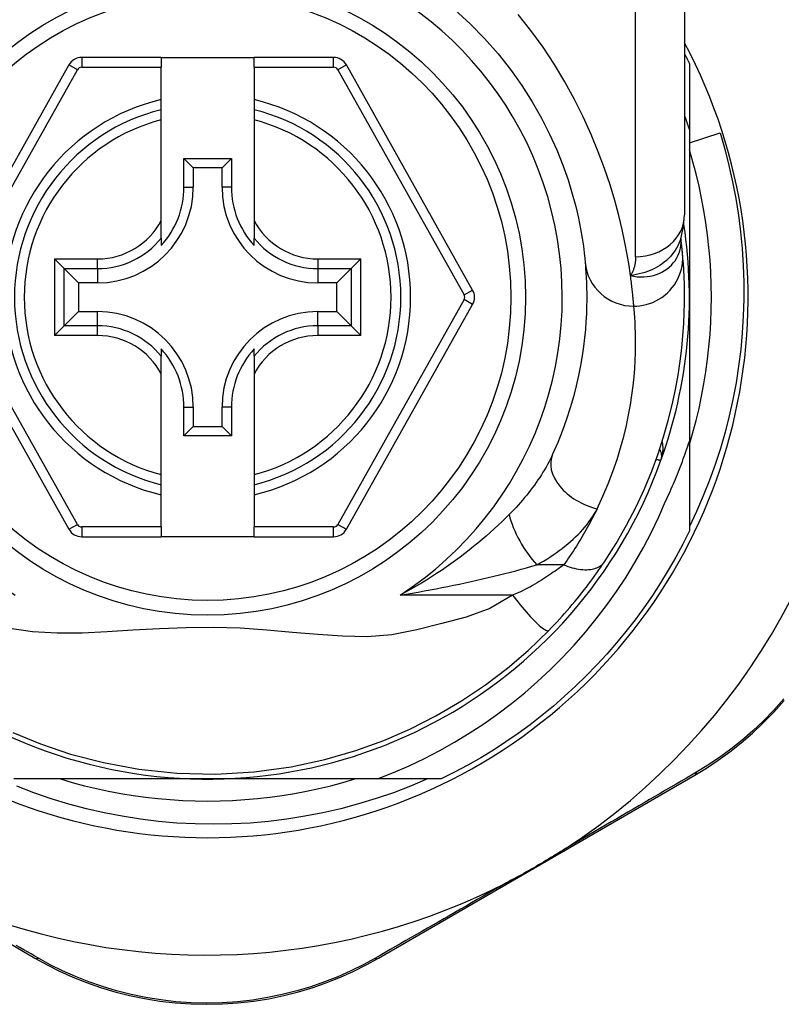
# Model space of a CAD drawing. Header units: inches. Extents: x 20 to 683, y 61 to 320.
# Tile 114 of 205: x 128.098 to 128.711, y 212.201 to 212.993. Entities that reach past the tile are written whole.
import ezdxf

# ---------------------------------------------------------------- set-up
doc = ezdxf.new("R2010")
doc.units = ezdxf.units.IN
doc.header["$MEASUREMENT"] = 0
doc.layers.add('Visible Edges(ANSI)', color=7, linetype='Continuous', lineweight=25)
doc.layers.add('Visible Tangent Edges(ANSI)', color=7, linetype='Continuous', lineweight=25)

msp = doc.modelspace()

# ---------------------------------------------------------------- linework, layer by layer
at = {"layer": 'Visible Edges(ANSI)'}
for p, q in [((128.6332, 213.07342), (128.6332, 212.83616)), ((128.13769, 212.9567), (128.03605, 212.77551)), ((128.21194, 212.96273), (128.14799, 212.96273)), ((128.21194, 212.96273), (128.21194, 212.95486)), ((128.21194, 212.96273), (128.28674, 212.96273)), ((128.35069, 212.96273), (128.28674, 212.96273)), ((128.28674, 212.95486), (128.28674, 212.96273)), ((128.46263, 212.77551), (128.36099, 212.9567)), ((128.63714, 212.95782), (128.63714, 212.90476)), ((128.21194, 212.92878), (128.21194, 212.95486)), ((128.28674, 212.95486), (128.28674, 212.92878)), ((128.21194, 212.92068), (128.21194, 212.92878)), ((128.28674, 212.92878), (128.28674, 212.92068)), ((128.21194, 212.91255), (128.21194, 212.92068)), ((128.28674, 212.92068), (128.28674, 212.91255)), ((128.21194, 212.83157), (128.21194, 212.91255)), ((128.28674, 212.91255), (128.28674, 212.83157)), ((128.63714, 212.90476), (128.63714, 212.76973)), ((128.63714, 212.89398), (128.66175, 212.90192)), ((128.2302, 212.85831), (128.2302, 212.8814)), ((128.2302, 212.8814), (128.23778, 212.87382)), ((128.2302, 212.8814), (128.26849, 212.8814)), ((128.26849, 212.8814), (128.26091, 212.87382)), ((128.26849, 212.8814), (128.26849, 212.85831)), ((128.23778, 212.87382), (128.23778, 212.85831)), ((128.26091, 212.87382), (128.23778, 212.87382)), ((128.26091, 212.85831), (128.26091, 212.87382)), ((128.21194, 212.8173), (128.21194, 212.83157)), ((128.28674, 212.83157), (128.28674, 212.8173)), ((128.21194, 212.8173), (128.21194, 212.81139)), ((128.28674, 212.81139), (128.28674, 212.8173)), ((128.63028, 212.81699), (128.63027, 212.81704)), ((128.13383, 212.79273), (128.12599, 212.80057)), ((128.3727, 212.80057), (128.36486, 212.79273)), ((128.13383, 212.79273), (128.14526, 212.7813)), ((128.36486, 212.79273), (128.35343, 212.7813)), ((128.16076, 212.7813), (128.14526, 212.7813)), ((128.14526, 212.7813), (128.14526, 212.75817)), ((128.35343, 212.7813), (128.33793, 212.7813)), ((128.35343, 212.75817), (128.35343, 212.7813)), ((128.63714, 212.76973), (128.63714, 212.65381)), ((128.03605, 212.76395), (128.13769, 212.58293)), ((128.13383, 212.74674), (128.14526, 212.75817)), ((128.14526, 212.75817), (128.16076, 212.75817)), ((128.33793, 212.75817), (128.35343, 212.75817)), ((128.36486, 212.74674), (128.35343, 212.75817)), ((128.361, 212.58293), (128.46263, 212.76395)), ((128.12599, 212.73889), (128.13383, 212.74674)), ((128.36486, 212.74674), (128.3727, 212.73889)), ((128.21194, 212.72808), (128.21194, 212.72217)), ((128.28674, 212.72217), (128.28674, 212.72808)), ((128.21194, 212.70789), (128.21194, 212.72217)), ((128.28674, 212.72217), (128.28674, 212.70789)), ((128.21194, 212.62691), (128.21194, 212.70789)), ((128.28674, 212.70789), (128.28674, 212.62691)), ((128.2302, 212.65807), (128.2302, 212.68115)), ((128.23778, 212.68115), (128.23778, 212.66565)), ((128.26091, 212.66565), (128.26091, 212.68115)), ((128.26849, 212.68115), (128.26849, 212.65807)), ((128.2302, 212.65807), (128.23778, 212.66565)), ((128.23778, 212.66565), (128.26091, 212.66565)), ((128.26849, 212.65807), (128.26091, 212.66565)), ((128.26849, 212.65807), (128.2302, 212.65807)), ((128.63714, 212.65381), (128.63714, 212.58165)), ((128.21194, 212.61879), (128.21194, 212.62691)), ((128.28674, 212.62691), (128.28674, 212.61879)), ((128.21194, 212.61068), (128.21194, 212.61879)), ((128.28674, 212.61879), (128.28674, 212.61068)), ((128.21194, 212.58478), (128.21194, 212.61068)), ((128.28674, 212.61068), (128.28674, 212.58478)), ((128.21194, 212.58478), (128.21194, 212.57691)), ((128.28674, 212.57691), (128.28674, 212.58478)), ((128.14799, 212.57691), (128.21194, 212.57691)), ((128.28674, 212.57691), (128.21194, 212.57691)), ((128.28674, 212.57691), (128.3507, 212.57691)), ((128.3868, 212.23761), (128.64137, 212.385)), ((128.24934, 212.38194), (128.09343, 212.38194)), ((128.38605, 212.38194), (128.24934, 212.38194)), ((128.43743, 212.38194), (128.38605, 212.38194)), ((128.03754, 212.28006), (128.11029, 212.2378))]:
    msp.add_line(p, q, dxfattribs=at)
at = {"layer": 'Visible Edges(ANSI)', "flags": 128}
for points in [[(128.44843, 213.00094), (128.46072, 212.98974), (128.47231, 212.97799), (128.48315, 212.96576), (128.49318, 212.95314), (128.50235, 212.94021), (128.51064, 212.92711), (128.51806, 212.91398), (128.52464, 212.90098), (128.5304, 212.88824), (128.53534, 212.8759), (128.53949, 212.86412), (128.54288, 212.85303), (128.54563, 212.84277), (128.54783, 212.83337), (128.54954, 212.82489), (128.55083, 212.81737), (128.55177, 212.81085), (128.55243, 212.80538), (128.55287, 212.801), (128.55317, 212.79776)], [(128.6332, 212.96573), (128.63337, 212.9654), (128.63353, 212.96507), (128.6337, 212.96474), (128.63387, 212.96441), (128.63403, 212.96409), (128.6342, 212.96376), (128.63437, 212.96343), (128.63453, 212.9631), (128.6347, 212.96277), (128.63486, 212.96244), (128.63503, 212.96211), (128.63519, 212.96178), (128.63535, 212.96145), (128.63552, 212.96112), (128.63568, 212.96079), (128.63584, 212.96046), (128.63601, 212.96013), (128.63617, 212.9598), (128.63633, 212.95947), (128.63649, 212.95914), (128.63665, 212.95881), (128.63682, 212.95848), (128.63698, 212.95815), (128.63714, 212.95782)], [(128.63714, 212.90476), (128.63698, 212.90524), (128.63682, 212.90573), (128.63666, 212.90621), (128.63651, 212.9067), (128.63635, 212.90718), (128.63619, 212.90767), (128.63603, 212.90815), (128.63586, 212.90864), (128.6357, 212.90912), (128.63554, 212.9096), (128.63538, 212.91009), (128.63521, 212.91057), (128.63505, 212.91105), (128.63488, 212.91154), (128.63472, 212.91202), (128.63455, 212.9125), (128.63439, 212.91299), (128.63422, 212.91347), (128.63405, 212.91395), (128.63388, 212.91443), (128.63371, 212.91492), (128.63354, 212.9154), (128.63337, 212.91588), (128.6332, 212.91636)], [(128.66175, 212.90192), (128.66555, 212.88887), (128.66894, 212.87572), (128.67191, 212.86248), (128.67447, 212.84917), (128.6766, 212.83579), (128.67831, 212.82236), (128.67961, 212.80888), (128.68047, 212.79536), (128.68092, 212.78182), (128.68094, 212.76826), (128.68053, 212.75469), (128.67969, 212.74113), (128.67843, 212.72759), (128.67674, 212.71411), (128.67463, 212.7007), (128.67211, 212.68738), (128.66916, 212.67416), (128.66581, 212.66104), (128.66204, 212.64803), (128.65786, 212.63515), (128.65328, 212.6224), (128.6483, 212.60979), (128.64292, 212.59734), (128.63714, 212.58505)], [(128.63714, 212.65118), (128.63995, 212.6608), (128.64252, 212.67049), (128.64486, 212.68024), (128.64695, 212.69005), (128.6488, 212.6999), (128.6504, 212.7098), (128.65176, 212.71973), (128.65287, 212.72969), (128.65374, 212.73968), (128.65436, 212.74969), (128.65473, 212.75971), (128.65485, 212.76973), (128.65473, 212.77976), (128.65436, 212.78978), (128.65374, 212.79978), (128.65287, 212.80977), (128.65176, 212.81973), (128.6504, 212.82967), (128.6488, 212.83956), (128.64695, 212.84942), (128.64486, 212.85922), (128.64252, 212.86897), (128.63995, 212.87866), (128.63714, 212.88828)], [(128.63018, 212.81674), (128.6325, 212.82662), (128.6332, 212.83616)], [(128.63158, 212.80499), (128.63155, 212.80533), (128.63151, 212.80568), (128.63148, 212.80605), (128.63144, 212.80643), (128.6314, 212.80683), (128.63136, 212.80724), (128.63132, 212.80767), (128.63128, 212.8081), (128.63123, 212.80856), (128.63118, 212.80902), (128.63113, 212.8095), (128.63108, 212.81), (128.63103, 212.8105), (128.63097, 212.81102), (128.63092, 212.81156), (128.63085, 212.81211), (128.63079, 212.81267), (128.63073, 212.81325), (128.63066, 212.81384), (128.63059, 212.81444), (128.63052, 212.81506), (128.63044, 212.81569), (128.63036, 212.81633), (128.63028, 212.81699)], [(128.56872, 212.5568), (128.5781, 212.57158), (128.58656, 212.58635), (128.59414, 212.60103), (128.60087, 212.61554), (128.60679, 212.6298), (128.61193, 212.64372), (128.61636, 212.65728), (128.62013, 212.67043), (128.6233, 212.68313), (128.62592, 212.69534), (128.62805, 212.70703), (128.62972, 212.71819), (128.63101, 212.72879), (128.63195, 212.73881), (128.6326, 212.74824), (128.63299, 212.75707), (128.63318, 212.76529), (128.63319, 212.77288), (128.63307, 212.77985), (128.63285, 212.78617), (128.63256, 212.79186), (128.63224, 212.79689), (128.6319, 212.80127), (128.63158, 212.80499)], [(128.55317, 212.79776), (128.55339, 212.79529), (128.55361, 212.79245), (128.55384, 212.78924), (128.55405, 212.78564), (128.55423, 212.78167), (128.55437, 212.77733), (128.55445, 212.77262), (128.55445, 212.76755), (128.55437, 212.76213), (128.55418, 212.75637), (128.55385, 212.75027), (128.55337, 212.74384), (128.55272, 212.73707), (128.55186, 212.72996), (128.55079, 212.72253), (128.54947, 212.71477), (128.54788, 212.70669), (128.54598, 212.69832), (128.54377, 212.68967), (128.5412, 212.68078), (128.53827, 212.67167), (128.53494, 212.66236), (128.5312, 212.65289), (128.52702, 212.64327)], [(128.618, 212.6056), (128.61892, 212.60756), (128.61983, 212.60952), (128.62073, 212.61149), (128.62162, 212.61346), (128.6225, 212.61544), (128.62336, 212.61742), (128.62422, 212.61941), (128.62507, 212.6214), (128.6259, 212.62339), (128.62673, 212.62539), (128.62754, 212.6274), (128.62835, 212.6294), (128.62914, 212.63142), (128.62992, 212.63343), (128.63069, 212.63545), (128.63145, 212.63748), (128.6322, 212.63951), (128.63294, 212.64154), (128.63366, 212.64357), (128.63438, 212.64561), (128.63509, 212.64766), (128.63578, 212.64971), (128.63647, 212.65176), (128.63714, 212.65381)], [(128.38605, 212.38194), (128.39884, 212.38703), (128.41146, 212.39254), (128.42389, 212.39848), (128.43613, 212.40484), (128.44815, 212.41161), (128.45996, 212.41879), (128.47152, 212.42637), (128.48281, 212.43434), (128.49382, 212.44267), (128.50453, 212.45136), (128.51494, 212.46042), (128.52504, 212.46981), (128.53482, 212.47955), (128.54427, 212.48962), (128.55338, 212.50002), (128.56213, 212.51072), (128.57051, 212.52171), (128.5785, 212.53296), (128.5861, 212.54448), (128.5933, 212.55624), (128.6001, 212.56825), (128.60648, 212.58048), (128.61245, 212.59293), (128.618, 212.6056)], [(128.63714, 212.58165), (128.63176, 212.57093), (128.62608, 212.56037), (128.62011, 212.54998), (128.61385, 212.53975), (128.60732, 212.5297), (128.6005, 212.51984), (128.59341, 212.51017), (128.58606, 212.5007), (128.57845, 212.49143), (128.57058, 212.48239), (128.56246, 212.47356), (128.55411, 212.46497), (128.54551, 212.45661), (128.53669, 212.44849), (128.52764, 212.44063), (128.51838, 212.43301), (128.50891, 212.42566), (128.49924, 212.41857), (128.48938, 212.41176), (128.47933, 212.40522), (128.4691, 212.39896), (128.4587, 212.393), (128.44814, 212.38732), (128.43743, 212.38194)], [(128.52398, 212.50155), (128.52613, 212.50377), (128.52827, 212.50602), (128.5304, 212.50829), (128.53252, 212.51059), (128.53463, 212.5129), (128.53671, 212.51524), (128.53878, 212.5176), (128.54082, 212.51995), (128.54282, 212.52231), (128.5448, 212.52468), (128.54674, 212.52704), (128.54865, 212.52939), (128.55052, 212.53174), (128.55236, 212.53409), (128.55416, 212.53643), (128.55593, 212.53875), (128.55766, 212.54107), (128.55936, 212.54338), (128.56102, 212.54567), (128.56264, 212.54794), (128.56422, 212.55019), (128.56577, 212.55242), (128.56727, 212.55462), (128.56872, 212.5568)], [(128.09258, 212.41934), (128.11492, 212.41017), (128.13907, 212.40205), (128.16537, 212.39517), (128.19399, 212.38989), (128.22457, 212.38668), (128.25572, 212.38593), (128.2868, 212.38772), (128.3165, 212.39179), (128.34371, 212.39765), (128.36851, 212.40484), (128.39124, 212.41305), (128.41252, 212.42228), (128.4331, 212.43271), (128.45367, 212.44477), (128.47311, 212.45783), (128.49066, 212.47117), (128.50728, 212.48544), (128.52398, 212.50155)], [(128.64137, 212.385), (128.65085, 212.39075), (128.66029, 212.39701), (128.66964, 212.40379), (128.67884, 212.41107), (128.68785, 212.41885), (128.69661, 212.4271), (128.7051, 212.43583), (128.71327, 212.44503)], [(128.42626, 212.38194), (128.41266, 212.37619), (128.39885, 212.37092), (128.38485, 212.36612), (128.37069, 212.36181), (128.35641, 212.358), (128.34202, 212.35469), (128.32754, 212.35188), (128.31298, 212.34959), (128.29834, 212.34779), (128.28366, 212.34651), (128.26893, 212.34574), (128.25417, 212.34547), (128.2394, 212.34573), (128.22463, 212.3465), (128.20988, 212.34778), (128.19521, 212.34958), (128.18062, 212.35188), (128.16614, 212.35469), (128.15177, 212.358), (128.13753, 212.3618), (128.12343, 212.3661), (128.10948, 212.3709), (128.09571, 212.37617)], [(128.13079, 212.38194), (128.14041, 212.37912), (128.1501, 212.37655), (128.15985, 212.37422), (128.16966, 212.37213), (128.17951, 212.37028), (128.18941, 212.36867), (128.19934, 212.36731), (128.2093, 212.3662), (128.21929, 212.36534), (128.2293, 212.36472), (128.23932, 212.36434), (128.24934, 212.36422), (128.25937, 212.36434), (128.26939, 212.36472), (128.27939, 212.36534), (128.28938, 212.3662), (128.29934, 212.36731), (128.30928, 212.36867), (128.31917, 212.37028), (128.32903, 212.37213), (128.33883, 212.37422), (128.34858, 212.37655), (128.35827, 212.37912), (128.36789, 212.38194)], [(128.53745, 212.326), (128.53552, 212.32475), (128.53357, 212.32351), (128.53161, 212.32228), (128.52966, 212.32107), (128.52767, 212.31985), (128.52567, 212.31864), (128.52367, 212.31743), (128.52167, 212.31624), (128.51968, 212.31506), (128.51772, 212.31391), (128.51575, 212.31276), (128.51379, 212.31162), (128.51182, 212.31048), (128.50985, 212.30935), (128.50787, 212.30822), (128.50588, 212.3071), (128.50389, 212.30598), (128.50189, 212.30486), (128.49984, 212.30374), (128.49777, 212.3026), (128.49569, 212.30148), (128.4936, 212.30037), (128.49152, 212.29927), (128.48945, 212.29821)], [(128.11029, 212.2378), (128.12003, 212.23241), (128.13019, 212.2273), (128.14077, 212.22254), (128.15171, 212.21816), (128.16297, 212.2142), (128.17455, 212.21069), (128.1864, 212.20765), (128.19851, 212.20513), (128.21083, 212.20315), (128.22332, 212.20173), (128.23592, 212.20087), (128.24857, 212.20057), (128.26122, 212.20085), (128.27382, 212.20169), (128.28631, 212.2031), (128.29863, 212.20508), (128.31073, 212.2076), (128.32258, 212.21063), (128.33414, 212.21414), (128.3454, 212.21808), (128.35632, 212.22244), (128.36688, 212.22716), (128.37705, 212.23223), (128.3868, 212.23761)]]:
    msp.add_lwpolyline(points, dxfattribs=at)
at = {"layer": 'Visible Edges(ANSI)'}
msp.add_circle((128.24934, 212.76973), 0.25591, dxfattribs=at)
for centre, radius, start, end in [((128.24849, 212.76973), 0.52953, 1.33308, 43.40464), ((128.24934, 212.76973), 0.43504, 151.92751, 28.07249), ((128.14799, 212.95092), 0.01181, 90, 150.70877), ((128.35069, 212.95092), 0.01181, 29.29123, 90), ((128.24934, 212.76973), 0.15551, 103.91643, 256.08357), ((128.24934, 212.76973), 0.15551, 283.91643, 76.08357), ((128.16076, 212.85831), 0.07702, 270, 0), ((128.16076, 212.85831), 0.06944, 317.48259, 0), ((128.33793, 212.85831), 0.07702, 180, 270), ((128.33793, 212.85831), 0.06944, 180, 222.51741), ((128.24934, 212.76973), 0.3878, 171.33391, 340.21195), ((128.24934, 212.76973), 0.3878, 340.21195, 8.66609), ((128.45233, 212.76973), 0.01181, 330.68681, 29.29123), ((128.16076, 212.68115), 0.07702, 0, 90), ((128.33793, 212.68115), 0.07702, 90, 180), ((128.24849, 212.76973), 0.52953, 303.07249, 358.66692), ((128.16076, 212.68115), 0.06944, 0, 42.51741), ((128.33793, 212.68115), 0.06944, 137.48259, 180), ((128.60498, 212.64178), 0.00984, 340.21195, 33.93658), ((128.14799, 212.58872), 0.01181, 209.31319, 270), ((128.3507, 212.58872), 0.01181, 270, 330.68681), ((128.24849, 212.76973), 0.52953, 251.08535, 297.06854)]:
    msp.add_arc(centre, radius, start, end, dxfattribs=at)
at = {"layer": 'Visible Tangent Edges(ANSI)'}
for p, q in [((128.59383, 212.80227), (128.59383, 213.07342)), ((128.14456, 212.95285), (128.13769, 212.9567)), ((128.14799, 212.96273), (128.14799, 212.95486)), ((128.35069, 212.95486), (128.35069, 212.96273)), ((128.36099, 212.9567), (128.35413, 212.95285)), ((128.04292, 212.77166), (128.14456, 212.95285)), ((128.14799, 212.95486), (128.21194, 212.95486)), ((128.28674, 212.95486), (128.35069, 212.95486)), ((128.35413, 212.95285), (128.45577, 212.77166)), ((128.2302, 212.85831), (128.23778, 212.85831)), ((128.26849, 212.85831), (128.26091, 212.85831)), ((128.12599, 212.80057), (128.16076, 212.80057)), ((128.12599, 212.80057), (128.12599, 212.73889)), ((128.16076, 212.79273), (128.16076, 212.80057)), ((128.33793, 212.80057), (128.3727, 212.80057)), ((128.33793, 212.80057), (128.33793, 212.79273)), ((128.3727, 212.73889), (128.3727, 212.80057)), ((128.13383, 212.79273), (128.16076, 212.79273)), ((128.13383, 212.74674), (128.13383, 212.79273)), ((128.16076, 212.79273), (128.16076, 212.7813)), ((128.33793, 212.79273), (128.36486, 212.79273)), ((128.33793, 212.79273), (128.33793, 212.7813)), ((128.36486, 212.79273), (128.36486, 212.74674)), ((128.45577, 212.77166), (128.46263, 212.77551)), ((128.14456, 212.58679), (128.04292, 212.76781)), ((128.45577, 212.76781), (128.35413, 212.58679)), ((128.46263, 212.76395), (128.45577, 212.76781)), ((128.16076, 212.74674), (128.16076, 212.75817)), ((128.33793, 212.74674), (128.33793, 212.75817)), ((128.16076, 212.74674), (128.13383, 212.74674)), ((128.16076, 212.73889), (128.16076, 212.74674)), ((128.33793, 212.74674), (128.33793, 212.73889)), ((128.36486, 212.74674), (128.33793, 212.74674)), ((128.16076, 212.73889), (128.12599, 212.73889)), ((128.3727, 212.73889), (128.33793, 212.73889)), ((128.2302, 212.68115), (128.23778, 212.68115)), ((128.26849, 212.68115), (128.26091, 212.68115)), ((128.13769, 212.58293), (128.14456, 212.58679)), ((128.14799, 212.58478), (128.14799, 212.57691)), ((128.21194, 212.58478), (128.14799, 212.58478)), ((128.3507, 212.58478), (128.28674, 212.58478)), ((128.3507, 212.57691), (128.3507, 212.58478)), ((128.35413, 212.58679), (128.361, 212.58293)), ((128.53597, 212.55433), (128.5143, 212.55433)), ((128.49482, 212.53003), (128.4043, 212.53003))]:
    msp.add_line(p, q, dxfattribs=at)
at = {"layer": 'Visible Tangent Edges(ANSI)', "flags": 128}
for points in [[(128.58969, 212.7872), (128.58853, 212.79517), (128.58706, 212.80404), (128.58524, 212.81375), (128.58301, 212.82427), (128.58031, 212.83555), (128.57709, 212.84755), (128.57327, 212.86017), (128.56882, 212.87332), (128.56374, 212.88688), (128.55802, 212.90074), (128.55164, 212.91481), (128.54459, 212.92896), (128.53686, 212.9431), (128.52844, 212.9571), (128.51933, 212.97088), (128.50955, 212.98433), (128.49916, 212.99741)], [(128.63018, 212.81674), (128.62949, 212.81479), (128.62868, 212.81287), (128.62777, 212.81099), (128.62675, 212.80916), (128.62563, 212.80737), (128.62441, 212.80564), (128.62309, 212.80397), (128.62168, 212.80236), (128.62018, 212.80082), (128.6186, 212.79935), (128.61693, 212.79795), (128.61519, 212.79662), (128.61337, 212.79538), (128.61148, 212.79422), (128.60953, 212.79315), (128.60753, 212.79216), (128.60547, 212.79126), (128.60336, 212.79045), (128.6012, 212.78971), (128.59899, 212.78906), (128.59673, 212.78848), (128.59442, 212.78798), (128.59208, 212.78756), (128.58969, 212.7872)], [(128.58969, 212.7872), (128.59243, 212.78663), (128.59515, 212.78626), (128.59785, 212.78609), (128.60051, 212.78611), (128.60312, 212.78632), (128.60567, 212.78672), (128.60815, 212.78729), (128.61055, 212.78802), (128.61286, 212.78893), (128.61506, 212.78998), (128.61715, 212.79119), (128.61911, 212.79253), (128.62094, 212.794), (128.62262, 212.79559), (128.62416, 212.79729), (128.62555, 212.79909), (128.62677, 212.80097), (128.62782, 212.80294), (128.62869, 212.80496), (128.62939, 212.80705), (128.62991, 212.80918), (128.63025, 212.81135), (128.63041, 212.81353), (128.63038, 212.81571)], [(128.63038, 212.81571), (128.63037, 212.81578), (128.63037, 212.81586), (128.63037, 212.81593), (128.63036, 212.81599), (128.63036, 212.81606), (128.63035, 212.81613), (128.63035, 212.81619), (128.63035, 212.81625), (128.63034, 212.81631), (128.63034, 212.81637), (128.63033, 212.81642), (128.63033, 212.81647), (128.63033, 212.81653), (128.63032, 212.81658), (128.63032, 212.81663), (128.63031, 212.81667), (128.63031, 212.81672), (128.63031, 212.81676), (128.6303, 212.8168), (128.6303, 212.81684), (128.63029, 212.81688), (128.63029, 212.81692), (128.63029, 212.81695), (128.63028, 212.81699)], [(128.59237, 212.76251), (128.59483, 212.76259), (128.59734, 212.76283), (128.59988, 212.76324), (128.60245, 212.76382), (128.60502, 212.7646), (128.60758, 212.76556), (128.61011, 212.76671), (128.61257, 212.76806), (128.61496, 212.76959), (128.61725, 212.77131), (128.61942, 212.77319), (128.62144, 212.77523), (128.62332, 212.77742), (128.62501, 212.77972), (128.62653, 212.78213), (128.62785, 212.78462), (128.62898, 212.78717), (128.62991, 212.78976), (128.63065, 212.79236), (128.63119, 212.79496), (128.63154, 212.79754), (128.63172, 212.80008), (128.63172, 212.80257), (128.63158, 212.80499)], [(128.59383, 212.80227), (128.59382, 212.80158), (128.5938, 212.80089), (128.59377, 212.80021), (128.59372, 212.79953), (128.59366, 212.79886), (128.59358, 212.79819), (128.59349, 212.79752), (128.59339, 212.79686), (128.59327, 212.79621), (128.59314, 212.79557), (128.59299, 212.79492), (128.59282, 212.79429), (128.59265, 212.79366), (128.59245, 212.79304), (128.59224, 212.79242), (128.59202, 212.79182), (128.59178, 212.79121), (128.59153, 212.79062), (128.59126, 212.79003), (128.59098, 212.78945), (128.59068, 212.78888), (128.59036, 212.78831), (128.59004, 212.78775), (128.58969, 212.7872)], [(128.59237, 212.76251), (128.59233, 212.76309), (128.59228, 212.76372), (128.59222, 212.76438), (128.59216, 212.76509), (128.5921, 212.76583), (128.59203, 212.76661), (128.59196, 212.76743), (128.59188, 212.76829), (128.59179, 212.76919), (128.5917, 212.77013), (128.59161, 212.7711), (128.5915, 212.77212), (128.59139, 212.77317), (128.59128, 212.77426), (128.59115, 212.77538), (128.59102, 212.77655), (128.59089, 212.77775), (128.59074, 212.77899), (128.59059, 212.78027), (128.59043, 212.78158), (128.59026, 212.78293), (128.59008, 212.78432), (128.58989, 212.78574), (128.58969, 212.7872)], [(128.56285, 212.59949), (128.56757, 212.60964), (128.57179, 212.61964), (128.57555, 212.62946), (128.57886, 212.63907), (128.58176, 212.64846), (128.58426, 212.65758), (128.5864, 212.66642), (128.5882, 212.67494), (128.58968, 212.68313), (128.5909, 212.69097), (128.59186, 212.69847), (128.5926, 212.70561), (128.59314, 212.7124), (128.59351, 212.71884), (128.59373, 212.72492), (128.59382, 212.73063), (128.59382, 212.73598), (128.59373, 212.74095), (128.59357, 212.74553), (128.59336, 212.74972), (128.59313, 212.75352), (128.59287, 212.75691), (128.59262, 212.75991), (128.59237, 212.76251)], [(128.61424, 212.63845), (128.61445, 212.63906), (128.61465, 212.63967), (128.61483, 212.64029), (128.61501, 212.64091), (128.61516, 212.64154), (128.61531, 212.64217), (128.61544, 212.6428), (128.61555, 212.64344), (128.61565, 212.64408), (128.61574, 212.64472), (128.61581, 212.64536), (128.61586, 212.64599), (128.6159, 212.64663), (128.61592, 212.64727), (128.61593, 212.64791), (128.61592, 212.64854), (128.61589, 212.64918), (128.61585, 212.64981), (128.61578, 212.65044), (128.6157, 212.65107), (128.6156, 212.65169), (128.61548, 212.6523), (128.61534, 212.65291), (128.61518, 212.65351)], [(128.52702, 212.64327), (128.52606, 212.64122), (128.52505, 212.63916), (128.52399, 212.63709), (128.52287, 212.63502), (128.52171, 212.63295), (128.5205, 212.63087), (128.51925, 212.6288), (128.51796, 212.62673), (128.51662, 212.62467), (128.51524, 212.62261), (128.51382, 212.62056), (128.51237, 212.61851), (128.51087, 212.61648), (128.50934, 212.61445), (128.50777, 212.61243), (128.50616, 212.61042), (128.50451, 212.60841), (128.50282, 212.60642), (128.5011, 212.60443), (128.49935, 212.60246), (128.49756, 212.6005), (128.49574, 212.59856), (128.49388, 212.59663), (128.492, 212.59472)], [(128.61035, 212.63927), (128.61065, 212.63921), (128.61094, 212.63915), (128.61122, 212.63909), (128.61149, 212.63903), (128.61175, 212.63897), (128.61199, 212.63892), (128.61223, 212.63887), (128.61245, 212.63883), (128.61266, 212.63878), (128.61286, 212.63874), (128.61305, 212.6387), (128.61322, 212.63866), (128.61338, 212.63863), (128.61352, 212.6386), (128.61366, 212.63857), (128.61378, 212.63854), (128.61389, 212.63852), (128.61398, 212.6385), (128.61406, 212.63849), (128.61412, 212.63847), (128.61417, 212.63846), (128.61421, 212.63845), (128.61423, 212.63845), (128.61424, 212.63845)], [(128.5143, 212.55433), (128.51702, 212.55584), (128.51969, 212.5574), (128.52232, 212.55899), (128.5249, 212.56062), (128.52743, 212.56229), (128.5299, 212.56399), (128.53232, 212.56573), (128.53468, 212.5675), (128.53698, 212.56929), (128.53922, 212.57112), (128.5414, 212.57298), (128.54351, 212.57487), (128.54556, 212.57678), (128.54754, 212.57873), (128.54944, 212.5807), (128.55128, 212.5827), (128.55303, 212.58473), (128.55471, 212.58678), (128.5563, 212.58886), (128.55781, 212.59095), (128.55922, 212.59306), (128.56053, 212.59519), (128.56174, 212.59733), (128.56285, 212.59949)], [(128.56285, 212.59949), (128.56194, 212.59763), (128.56101, 212.59577), (128.56006, 212.59391), (128.5591, 212.59205), (128.55812, 212.59018), (128.55712, 212.5883), (128.5561, 212.58643), (128.55506, 212.58455), (128.55401, 212.58267), (128.55294, 212.58079), (128.55185, 212.5789), (128.55074, 212.57701), (128.54961, 212.57512), (128.54846, 212.57323), (128.5473, 212.57134), (128.54612, 212.56945), (128.54492, 212.56756), (128.5437, 212.56567), (128.54246, 212.56378), (128.5412, 212.56189), (128.53992, 212.56), (128.53863, 212.55811), (128.53731, 212.55622), (128.53597, 212.55433)], [(128.492, 212.59472), (128.48912, 212.59187), (128.48616, 212.58901), (128.48313, 212.58614), (128.48001, 212.58327), (128.47682, 212.58039), (128.47356, 212.57752), (128.47024, 212.57465), (128.46684, 212.5718), (128.46339, 212.56897), (128.45987, 212.56616), (128.45629, 212.56337), (128.45265, 212.56061), (128.44895, 212.55787), (128.44519, 212.55516), (128.44137, 212.55248), (128.43748, 212.54983), (128.43353, 212.54721), (128.42953, 212.54463), (128.42546, 212.54209), (128.42134, 212.53958), (128.41716, 212.53712), (128.41293, 212.53471), (128.40864, 212.53234), (128.4043, 212.53003)], [(128.4043, 212.53003), (128.40915, 212.53081), (128.41398, 212.53162), (128.4188, 212.53244), (128.4236, 212.53329), (128.42839, 212.53417), (128.43316, 212.53506), (128.43791, 212.53598), (128.44264, 212.53691), (128.44735, 212.53787), (128.45204, 212.53884), (128.4567, 212.53984), (128.46134, 212.54085), (128.46595, 212.54188), (128.47054, 212.54294), (128.4751, 212.54401), (128.47963, 212.5451), (128.48413, 212.54621), (128.4886, 212.54733), (128.49302, 212.54847), (128.4974, 212.54962), (128.50172, 212.55078), (128.50598, 212.55196), (128.51018, 212.55314), (128.5143, 212.55433)], [(128.53597, 212.55433), (128.53466, 212.55336), (128.53331, 212.55237), (128.53193, 212.55137), (128.53051, 212.55036), (128.52905, 212.54934), (128.52756, 212.54831), (128.52604, 212.54727), (128.52448, 212.54623), (128.5229, 212.54519), (128.52128, 212.54414), (128.51963, 212.54309), (128.51795, 212.54203), (128.51624, 212.54098), (128.5145, 212.53992), (128.51272, 212.53886), (128.51092, 212.5378), (128.50909, 212.53674), (128.50724, 212.53569), (128.50532, 212.53465), (128.50334, 212.53365), (128.50129, 212.53268), (128.49919, 212.53176), (128.49703, 212.53087), (128.49482, 212.53003)], [(128.53597, 212.55433), (128.53765, 212.55367), (128.53934, 212.55305), (128.54105, 212.55249), (128.54277, 212.55199), (128.54449, 212.55155), (128.54621, 212.55118), (128.54791, 212.55087), (128.54959, 212.55064), (128.55124, 212.55048), (128.55286, 212.5504), (128.55443, 212.5504), (128.55596, 212.55047), (128.55743, 212.55063), (128.55884, 212.55085), (128.56019, 212.55116), (128.56146, 212.55154), (128.56266, 212.55198), (128.56377, 212.5525), (128.56481, 212.55308), (128.56576, 212.55372), (128.56663, 212.55442), (128.56742, 212.55516), (128.56811, 212.55596), (128.56872, 212.5568)], [(128.49482, 212.53003), (128.47659, 212.51926), (128.45753, 212.5122), (128.43785, 212.50699), (128.41775, 212.50191), (128.39759, 212.49786), (128.37769, 212.49643), (128.35794, 212.49677), (128.33803, 212.49816), (128.31777, 212.49997), (128.29696, 212.50178), (128.27548, 212.50322), (128.25376, 212.50396), (128.23214, 212.50371), (128.21045, 212.50282), (128.18923, 212.50162), (128.16856, 212.50038), (128.14829, 212.49944), (128.12832, 212.49924), (128.1084, 212.50032), (128.08828, 212.50342)], [(128.49482, 212.53003), (128.49629, 212.52809), (128.4978, 212.52613), (128.49936, 212.52415), (128.50094, 212.52217), (128.50256, 212.52021), (128.50418, 212.51827), (128.50581, 212.51638), (128.50743, 212.51454), (128.50903, 212.51278), (128.5106, 212.5111), (128.51212, 212.50953), (128.51358, 212.50807), (128.51497, 212.50674), (128.51629, 212.50554), (128.51752, 212.50449), (128.51865, 212.50358), (128.51969, 212.50283), (128.52062, 212.50222), (128.52144, 212.50176), (128.52216, 212.50146), (128.52277, 212.50129), (128.52327, 212.50125), (128.52368, 212.50134), (128.52398, 212.50155)], [(128.71305, 212.44636), (128.70506, 212.43734), (128.69676, 212.42878), (128.6882, 212.42067), (128.67941, 212.41304), (128.67043, 212.40588), (128.6613, 212.39921), (128.65208, 212.39305), (128.64282, 212.38739)], [(128.64282, 212.38739), (128.63875, 212.38501), (128.63465, 212.38261), (128.63051, 212.38019), (128.62635, 212.37776), (128.62215, 212.37531), (128.61792, 212.37284), (128.61367, 212.37035), (128.60938, 212.36785), (128.60507, 212.36534), (128.60073, 212.36281), (128.59636, 212.36026), (128.59197, 212.3577), (128.58755, 212.35513), (128.58311, 212.35254), (128.57864, 212.34994), (128.57415, 212.34732), (128.56963, 212.3447), (128.5651, 212.34206), (128.56054, 212.33941), (128.55596, 212.33675), (128.55136, 212.33407), (128.54674, 212.33139), (128.5421, 212.3287), (128.53745, 212.326)], [(128.48945, 212.29821), (128.48482, 212.29553), (128.48019, 212.29286), (128.47558, 212.29019), (128.47098, 212.28754), (128.4664, 212.2849), (128.46185, 212.28228), (128.45731, 212.27966), (128.4528, 212.27706), (128.44831, 212.27447), (128.44384, 212.2719), (128.43939, 212.26934), (128.43497, 212.2668), (128.43057, 212.26427), (128.42619, 212.26175), (128.42185, 212.25925), (128.41752, 212.25677), (128.41323, 212.2543), (128.40896, 212.25185), (128.40472, 212.24942), (128.40052, 212.247), (128.39634, 212.24461), (128.3922, 212.24223), (128.38809, 212.23987), (128.38401, 212.23754)], [(128.11309, 212.23772), (128.11016, 212.23941), (128.10722, 212.2411), (128.10426, 212.2428), (128.10128, 212.24452), (128.09828, 212.24624), (128.09527, 212.24798)], [(128.38401, 212.23754), (128.37445, 212.23231), (128.36448, 212.22739), (128.35413, 212.2228), (128.34342, 212.21857), (128.33239, 212.21474), (128.32106, 212.21133), (128.30945, 212.20839), (128.2976, 212.20594), (128.28553, 212.20402), (128.2733, 212.20265), (128.26097, 212.20183), (128.24858, 212.20157), (128.23619, 212.20185), (128.22385, 212.20269), (128.21162, 212.20407), (128.19955, 212.20599), (128.18769, 212.20844), (128.17608, 212.21139), (128.16474, 212.2148), (128.1537, 212.21864), (128.14298, 212.2229), (128.13261, 212.22752), (128.12264, 212.23248), (128.11309, 212.23772)]]:
    msp.add_lwpolyline(points, dxfattribs=at)
at = {"layer": 'Visible Tangent Edges(ANSI)'}
msp.add_circle((128.24934, 212.76973), 0.24409, dxfattribs=at)
for centre, radius, start, end in [((128.24934, 212.76973), 0.28543, 302.8812, 237.1188), ((128.14799, 212.95092), 0.00394, 90, 150.70877), ((128.35069, 212.95092), 0.00394, 29.29123, 90), ((128.24934, 212.76973), 0.16339, 103.23324, 256.76676), ((128.24934, 212.76973), 0.16339, 283.23324, 76.76676), ((128.24934, 212.76973), 0.14764, 104.67485, 255.32515), ((128.24934, 212.76973), 0.14764, 284.67485, 75.32515), ((128.16076, 212.85831), 0.05775, 270, 332.41478), ((128.33793, 212.85831), 0.05775, 207.58522, 270), ((128.16076, 212.85831), 0.06559, 270, 321.29033), ((128.33793, 212.85831), 0.06559, 218.70967, 270), ((128.45233, 212.76973), 0.00394, 330.68681, 29.29123), ((128.16076, 212.68115), 0.06559, 38.70967, 90), ((128.33793, 212.68115), 0.06559, 90, 141.29033), ((128.16076, 212.68115), 0.05775, 27.58522, 90), ((128.33793, 212.68115), 0.05775, 90, 152.41478), ((128.14799, 212.58872), 0.00394, 209.31319, 270), ((128.3507, 212.58872), 0.00394, 270, 330.68681)]:
    msp.add_arc(centre, radius, start, end, dxfattribs=at)
for centre, major_axis, ratio, start_param, end_param in [((128.59383, 212.83616), (0.03937, 0), 0.860915, 4.712389, 6.283185), ((128.82669, 212.82975), (-0.19646, -0.01245), 0.394768, 0.00408, 0.020515), ((128.59237, 212.80137), (-0.0392, -0.00362), 0.987056, 0, 1.480007), ((128.56285, 212.62695), (-0.03583, 0.01632), 0.663135, 0, 1.864107), ((128.5143, 212.57864), (0.01985, -0.034), 0.367954, 4.019795, 5.274641), ((128.63636, 212.39366), (0.00501, -0.00865), 0.491578, 0, 0.522713), ((128.11531, 212.24645), (-0.00502, -0.00865), 0.492909, 0, 0.523212), ((128.38179, 212.24626), (0.00501, -0.00865), 0.490887, 5.760729, 6.283185)]:
    msp.add_ellipse(centre, major_axis=major_axis, ratio=ratio, start_param=start_param, end_param=end_param, dxfattribs=at)

doc.saveas('drawing.dxf')
